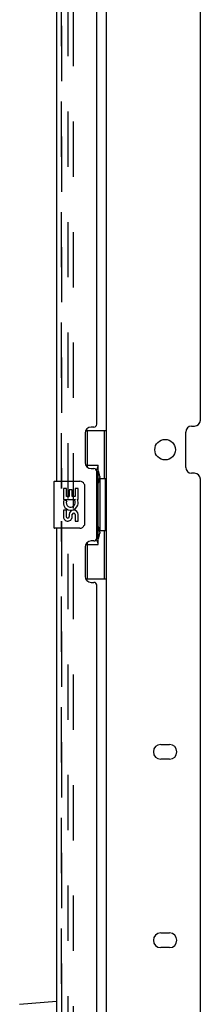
# Model space of a CAD drawing. Header units: inches. Extents: x 0 to 213, y 0 to 138.
# Tile 32 of 38: x 117.74 to 121.58, y 47.85 to 68.75. Entities that reach past the tile are written whole.
import ezdxf

# ---------------------------------------------------------------- set-up
doc = ezdxf.new("R2010")
doc.units = ezdxf.units.IN
doc.header["$LTSCALE"] = 11.736377
doc.header["$MEASUREMENT"] = 0
doc.linetypes.add('HIDDEN', pattern=[0.2, 0.1, -0.1])
doc.layers.get('0').update_dxf_attribs({"linetype": 'CONTINUOUS'})
for name, color, linetype in [('DEFAULT_2', 8, 'HIDDEN'), ('MASTER_DOOR_ASSEMBLY', 7, 'CONTINUOUS'), ('SLAVE_DOOR_ASSEMBLY', 7, 'CONTINUOUS')]:
    doc.layers.add(name, color=color, linetype=linetype)

msp = doc.modelspace()

# ---------------------------------------------------------------- linework, layer by layer
at = {"color": 3, "linetype": 'Continuous'}
for p, q in [((119.584, 8.061), (119.584, 86.593)), ((121.584, 60.245), (121.584, 83.576)), ((121.272, 59.245), (121.272, 59.995)), ((121.397, 60.12), (121.459, 60.12)), ((121.459, 59.12), (121.397, 59.12)), ((121.584, 35.664), (121.584, 58.995)), ((120.74, 53.363), (120.928, 53.363)), ((120.928, 53.051), (120.74, 53.051)), ((120.74, 49.363), (120.928, 49.363)), ((120.928, 49.051), (120.74, 49.051))]:
    msp.add_line(p, q, dxfattribs=at)
msp.add_circle((120.834, 59.62), 0.219, dxfattribs=at)
for centre, radius, start, end in [((121.459, 60.245), 0.125, 270, 360), ((121.397, 59.995), 0.125, 90, 180), ((121.397, 59.245), 0.125, 180, 270), ((121.459, 58.995), 0.125, 0, 90), ((120.74, 53.207), 0.156, 90, 270), ((120.928, 53.207), 0.156, 270, 90), ((120.74, 49.207), 0.156, 90, 270), ((120.928, 49.207), 0.156, 270, 90)]:
    msp.add_arc(centre, radius, start, end, dxfattribs=at)
at = {"layer": 'DEFAULT_2', "color": 8, "linetype": 'HIDDEN'}
for p, q in [((118.771, 9.291), (118.771, 85.364)), ((118.875, 85.364), (118.875, 9.291))]:
    msp.add_line(p, q, dxfattribs=at)
at = {"layer": 'MASTER_DOOR_ASSEMBLY', "color": 8, "linetype": 'HIDDEN'}
for p, q in [((118.63, 58.796), (118.63, 80.352)), ((118.63, 36.549), (118.63, 58.106))]:
    msp.add_line(p, q, dxfattribs=at)
at = {"layer": 'MASTER_DOOR_ASSEMBLY', "color": 7, "linetype": 'Continuous'}
msp.add_line((117.738, 47.849), (118.526, 47.918), dxfattribs=at)
at = {"layer": 'SLAVE_DOOR_ASSEMBLY', "color": 8, "linetype": 'HIDDEN'}
for p, q in [((118.63, 80.352), (118.63, 58.796)), ((118.63, 58.106), (118.63, 36.549))]:
    msp.add_line(p, q, dxfattribs=at)
at = {"layer": 'SLAVE_DOOR_ASSEMBLY', "color": 3, "linetype": 'Continuous'}
for p, q in [((118.526, 80.197), (118.526, 58.951)), ((119.38, 60.158), (119.38, 78.99)), ((119.32, 60.098), (119.26, 60.098)), ((119.13, 59.968), (119.13, 59.348)), ((119.26, 59.218), (119.32, 59.218)), ((119.38, 57.743), (119.38, 59.158)), ((118.526, 57.951), (118.526, 36.704)), ((119.32, 57.683), (119.26, 57.683)), ((119.13, 57.553), (119.13, 56.933)), ((119.26, 56.803), (119.32, 56.803)), ((119.38, 37.911), (119.38, 56.743))]:
    msp.add_line(p, q, dxfattribs=at)
at = {"layer": 'SLAVE_DOOR_ASSEMBLY', "color": 7, "linetype": 'Continuous'}
for p, q in [((119.143, 60.026), (119.584, 60.026)), ((119.18, 59.246), (119.18, 60.026)), ((119.545, 59.001), (119.545, 60.026)), ((119.18, 59.291), (119.407, 59.291)), ((119.407, 57.611), (119.407, 59.291)), ((118.466, 58.936), (118.466, 57.966)), ((118.481, 58.951), (119.021, 58.951)), ((119.444, 59.051), (119.444, 59.031)), ((119.444, 59.001), (119.444, 57.901)), ((119.566, 59.001), (119.444, 59.001)), ((119.566, 57.901), (119.566, 59.001)), ((118.669, 58.796), (118.669, 58.566)), ((118.732, 58.796), (118.669, 58.796)), ((118.732, 58.629), (118.732, 58.796)), ((118.794, 58.765), (118.794, 58.629)), ((118.855, 58.765), (118.794, 58.765)), ((118.855, 58.629), (118.855, 58.765)), ((118.92, 58.796), (118.92, 58.629)), ((118.983, 58.796), (118.92, 58.796)), ((118.983, 58.566), (118.983, 58.796)), ((119.121, 58.851), (119.121, 58.051)), ((118.669, 58.566), (118.93, 58.566)), ((118.739, 58.53), (118.682, 58.555)), ((118.794, 58.629), (118.732, 58.629)), ((118.92, 58.629), (118.855, 58.629)), ((118.93, 58.566), (118.903, 58.547)), ((118.965, 58.566), (118.983, 58.566)), ((118.669, 58.335), (118.669, 58.199)), ((118.732, 58.335), (118.669, 58.335)), ((118.732, 58.199), (118.732, 58.335)), ((118.794, 58.241), (118.794, 58.199)), ((118.855, 58.179), (118.855, 58.248)), ((118.92, 58.241), (118.92, 58.105)), ((118.92, 58.105), (118.983, 58.105)), ((118.983, 58.105), (118.983, 58.241)), ((119.021, 57.951), (118.481, 57.951)), ((119.566, 57.901), (119.444, 57.901)), ((119.545, 56.876), (119.545, 57.901)), ((119.444, 57.87), (119.444, 57.85)), ((119.18, 56.876), (119.18, 57.655)), ((119.18, 57.611), (119.407, 57.611)), ((119.143, 56.876), (119.584, 56.876))]:
    msp.add_line(p, q, dxfattribs=at)
for points in [[(119.371, 59.19), (119.373, 59.193), (119.378, 59.201), (119.383, 59.209), (119.387, 59.217), (119.391, 59.224), (119.395, 59.23), (119.398, 59.236), (119.4, 59.242), (119.402, 59.247), (119.404, 59.251), (119.405, 59.256), (119.406, 59.26), (119.407, 59.263), (119.407, 59.267)], [(119.114, 58.887), (119.116, 58.881), (119.118, 58.875), (119.119, 58.869), (119.12, 58.863), (119.12, 58.857), (119.121, 58.851)], [(119.121, 58.051), (119.12, 58.044), (119.12, 58.038), (119.119, 58.032), (119.118, 58.026), (119.116, 58.02), (119.114, 58.014)], [(119.407, 57.634), (119.407, 57.638), (119.406, 57.641), (119.405, 57.645), (119.404, 57.65), (119.402, 57.654), (119.4, 57.66), (119.398, 57.665), (119.395, 57.671), (119.391, 57.677), (119.387, 57.684), (119.383, 57.692), (119.378, 57.7), (119.373, 57.708), (119.371, 57.712)]]:
    msp.add_lwpolyline(points, dxfattribs=at)
at = {"layer": 'SLAVE_DOOR_ASSEMBLY', "color": 3, "linetype": 'Continuous'}
for centre, radius, start, end in [((119.26, 59.968), 0.13, 90, 180), ((119.32, 60.158), 0.06, 270, 360), ((119.26, 59.348), 0.13, 180, 270), ((119.32, 59.158), 0.06, 0, 90), ((119.26, 57.553), 0.13, 90, 180), ((119.32, 57.743), 0.06, 270, 360), ((119.26, 56.933), 0.13, 180, 270), ((119.32, 56.743), 0.06, 0, 90)]:
    msp.add_arc(centre, radius, start, end, dxfattribs=at)
at = {"layer": 'SLAVE_DOOR_ASSEMBLY', "color": 7, "linetype": 'Continuous'}
for centre, radius, start, end in [((118.481, 58.936), 0.015, 90, 180), ((119.021, 58.851), 0.1, 21.205, 90), ((118.826, 58.493), 0.157, 156.5966, 341.8791), ((118.826, 58.493), 0.0943, 156.5966, 35.1122), ((118.826, 58.493), 0.157, 25.737, 27.8532), ((118.829, 58.493), 0.154, 341.4199, 26.1963), ((118.889, 58.241), 0.0943, 0, 180), ((118.763, 58.199), 0.0943, 180, 248.6704), ((118.763, 58.199), 0.0943, 248.6999, 347.4338), ((118.763, 58.199), 0.0314, 180, 0.0485), ((118.889, 58.236), 0.0362, 83.4285, 161.7628), ((118.889, 58.241), 0.0314, 0, 81.2295), ((118.481, 57.966), 0.015, 180, 270), ((119.021, 58.051), 0.1, 270, 338.7946)]:
    msp.add_arc(centre, radius, start, end, dxfattribs=at)
for centre, start_param, end_param in [((119.34, 59.041), -1.51401, -0.699287), ((119.34, 59.041), -2.442306, -1.627583), ((119.34, 57.86), -1.51401, -0.699287), ((119.34, 57.86), -2.442306, -1.627583)]:
    msp.add_ellipse(centre, major_axis=(0, 0.18), ratio=0.579493, start_param=start_param, end_param=end_param, dxfattribs=at)

doc.saveas('drawing.dxf')
